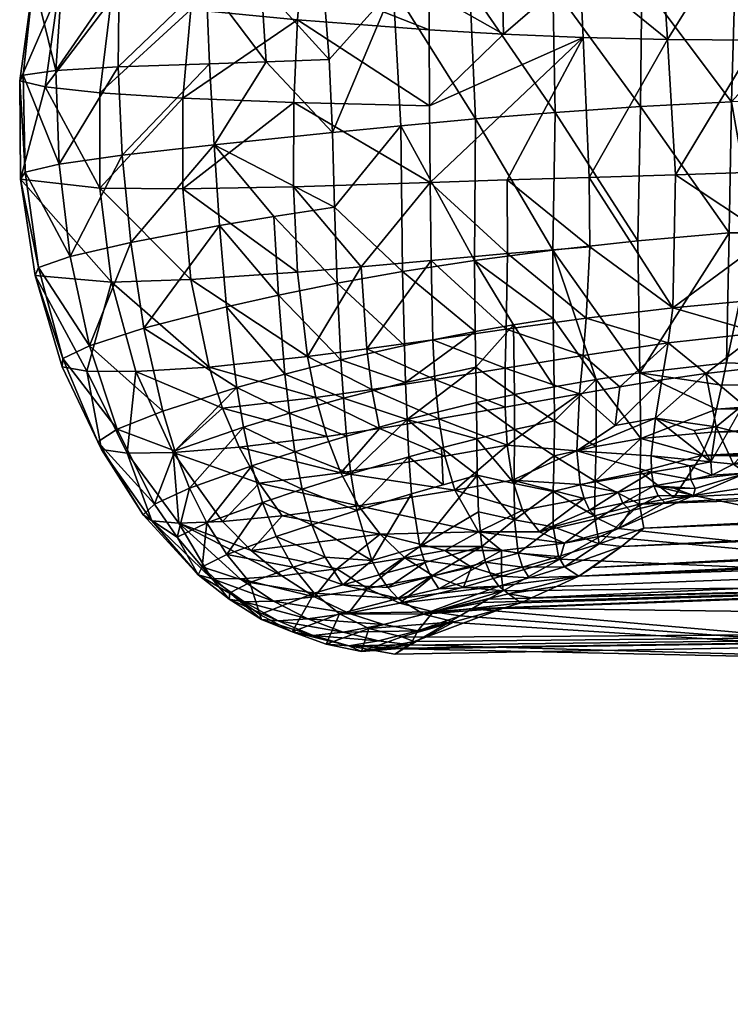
# Model space of a CAD drawing. Extents: x -0.193 to 0.201, y -0.206 to 0.062.
# Tile 220 of 256: x -0.13475 to -0.13118, y -0.03679 to -0.03185. Entities that reach past the tile are written whole.
import ezdxf

# ---------------------------------------------------------------- set-up
doc = ezdxf.new("R2010")
doc.units = 0
doc.layers.add('mesh', color=7, linetype='CONTINUOUS')

msp = doc.modelspace()

# ---------------------------------------------------------------- meshes
at = {"layer": 'mesh'}
mesh = msp.add_polyface(dxfattribs=at)
corners = [(-0.1240577, -0.0305454, 0.1850311), (-0.1281164, -0.0307327, 0.185671), (-0.1240558, -0.0306631, 0.1849132), (-0.1281208, -0.0306119, 0.1857801), (-0.1281219, -0.0305089, 0.1858972), (-0.1240565, -0.0304429, 0.1851557), (-0.1281198, -0.030426, 0.1860193), (-0.124052, -0.0303578, 0.1852829), (-0.1281144, -0.0303636, 0.1861437), (-0.1281061, -0.03032, 0.1862684), (-0.1240336, -0.0302406, 0.1855328), (-0.1249225, -0.03019, 0.1859268), (-0.1240443, -0.0302908, 0.1854094), (-0.1232903, -0.0283912, 0.1983359), (-0.1232358, -0.0284328, 0.1985462), (-0.127479, -0.0293711, 0.1986079), (-0.1269693, -0.0292309, 0.1983969), (-0.1284965, -0.0295833, 0.1983471), (-0.1231763, -0.0285175, 0.1987575), (-0.1274269, -0.0296632, 0.1992033), (-0.1274676, -0.0295316, 0.1990132), (-0.1231153, -0.0286413, 0.1989605), (-0.1314469, -0.0304252, 0.1987458), (-0.1273873, -0.0298245, 0.1993696), (-0.1230569, -0.0287962, 0.1991425), (-0.1290513, -0.0296055, 0.1925388), (-0.1239472, -0.0289634, 0.1920616), (-0.128787, -0.0295246, 0.1954844), (-0.1233715, -0.0283748, 0.1979087), (-0.1229348, -0.029336, 0.1992233), (-0.1221385, -0.0291485, 0.1992), (-0.1304085, -0.0319443, 0.199582), (-0.1280836, -0.0302648, 0.1865071), (-0.1306362, -0.0311402, 0.199447), (-0.1229529, -0.0292187, 0.1993291), (-0.1315607, -0.0303823, 0.1986192), (-0.1307068, -0.0309723, 0.1994005), (-0.1273334, -0.0301035, 0.1995426), (-0.1229814, -0.029066, 0.1993487), (-0.1305902, -0.0313006, 0.1994745)]
mesh.append_faces([[corners[k] for k in face] for face in [(0, 1, 2, 2), (0, 3, 1, 1), (4, 3, 0, 0), (5, 4, 0, 0), (6, 4, 5, 5), (7, 6, 5, 5), (8, 6, 7, 7), (9, 10, 11, 11), (12, 10, 9, 9), (12, 8, 7, 7), (9, 8, 12, 12), (13, 14, 15, 15), (15, 16, 13, 13), (15, 17, 16, 16), (18, 19, 20, 20), (18, 21, 19, 19), (14, 20, 22, 22), (14, 18, 20, 20), (21, 23, 19, 19), (21, 24, 23, 23), (25, 11, 26, 26), (16, 27, 28, 28), (16, 17, 27, 27), (28, 25, 26, 26), (27, 25, 28, 28), (29, 30, 31, 31), (9, 11, 32, 32), (33, 34, 29, 29), (22, 35, 14, 14), (15, 14, 35, 35), (34, 36, 37, 37), (33, 36, 34, 34), (24, 37, 23, 23), (24, 38, 37, 37), (25, 32, 11, 11), (29, 39, 33, 33)]])
mesh = msp.add_polyface(dxfattribs=at)
corners = [(-0.1333111, -0.031449, 0.1973642), (-0.1326867, -0.031527, 0.1982886), (-0.1326904, -0.0317144, 0.198338), (-0.1323304, -0.0312063, 0.1985536), (-0.1323261, -0.0315628, 0.1986721), (-0.1326803, -0.0313416, 0.1982238), (-0.1319524, -0.0312487, 0.198906), (-0.1326905, -0.0322851, 0.1984208), (-0.1326921, -0.0319035, 0.1983751), (-0.1323186, -0.0319248, 0.1987426), (-0.1333527, -0.031853, 0.1974725), (-0.1319188, -0.0319416, 0.1990482), (-0.1326859, -0.0326701, 0.1984331), (-0.1322995, -0.032657, 0.1988041), (-0.1318879, -0.0326437, 0.1991133), (-0.1322976, -0.0330265, 0.1987927), (-0.1318849, -0.0329933, 0.1991184), (-0.132681, -0.0330605, 0.1984047), (-0.1330329, -0.0330922, 0.1979597), (-0.1324578, -0.0310161, 0.1859237), (-0.1323482, -0.0313754, 0.1858417), (-0.1321379, -0.0313804, 0.1857252), (-0.1329267, -0.0313403, 0.1863093), (-0.1328717, -0.0316931, 0.1862428), (-0.1327431, -0.0313543, 0.1861347), (-0.1324643, -0.0330611, 0.1860113), (-0.132833, -0.0323843, 0.1862172), (-0.1328255, -0.0331169, 0.186277), (-0.1324597, -0.0323501, 0.1859489), (-0.1324873, -0.0316933, 0.1859416), (-0.1320704, -0.0330095, 0.1858223), (-0.1320585, -0.0323175, 0.1857495), (-0.1320705, -0.0316841, 0.1857107), (-0.1325501, -0.0313663, 0.1859785), (-0.1319351, -0.0315932, 0.1989926)]
mesh.append_faces([[corners[k] for k in face] for face in [(0, 1, 2, 2), (3, 4, 5, 5), (3, 6, 4, 4), (7, 8, 9, 9), (7, 10, 8, 8), (11, 7, 9, 9), (12, 7, 11, 11), (11, 13, 12, 12), (11, 14, 13, 13), (13, 15, 12, 12), (13, 16, 15, 15), (14, 16, 13, 13), (12, 17, 18, 18), (15, 17, 12, 12), (19, 20, 21, 21), (22, 23, 24, 24), (25, 26, 27, 27), (28, 26, 25, 25), (28, 23, 26, 26), (29, 23, 28, 28), (29, 24, 23, 23), (30, 28, 25, 25), (31, 28, 30, 30), (31, 29, 28, 28), (32, 29, 31, 31), (4, 1, 5, 5), (4, 2, 1, 1), (29, 33, 24, 24), (29, 20, 33, 33), (32, 20, 29, 29), (32, 21, 20, 20), (2, 9, 8, 8), (4, 9, 2, 2), (4, 34, 9, 9), (6, 34, 4, 4)]])
mesh = msp.add_polyface(dxfattribs=at)
corners = [(-0.1311857, -0.0329227, 0.1856897), (-0.1310584, -0.0329222, 0.1856848), (-0.1311738, -0.0322653, 0.1855697), (-0.1308389, -0.0318961, 0.1854958), (-0.1311547, -0.0316303, 0.1854704), (-0.1309168, -0.0322602, 0.1855629), (-0.1319351, -0.0315932, 0.1989926), (-0.1314942, -0.0319523, 0.1992883), (-0.1319188, -0.0319416, 0.1990482), (-0.1315382, -0.0312814, 0.1991842), (-0.1310908, -0.0313001, 0.1993751), (-0.1310463, -0.0319555, 0.1994602), (-0.1323186, -0.0319248, 0.1987426), (-0.1318879, -0.0326437, 0.1991133), (-0.1314541, -0.0326303, 0.1993582), (-0.131001, -0.0326162, 0.1995373), (-0.1314678, -0.033298, 0.199364), (-0.1318849, -0.0329933, 0.1991184), (-0.1309853, -0.0329416, 0.1995696), (-0.1312301, -0.0313316, 0.1854802), (-0.1316246, -0.0316637, 0.1855531), (-0.1311829, -0.0314852, 0.1854682), (-0.1314652, -0.0313575, 0.1855065), (-0.1312922, -0.0311693, 0.1855082), (-0.1316955, -0.0313731, 0.1855567), (-0.1320705, -0.0316841, 0.1857107), (-0.13163, -0.0322889, 0.1856223), (-0.1320585, -0.0323175, 0.1857495), (-0.131644, -0.0329631, 0.1857143), (-0.1320704, -0.0330095, 0.1858223), (-0.1309916, -0.031294, 0.1854776), (-0.1321379, -0.0313804, 0.1857252), (-0.1320439, -0.0310363, 0.1856905), (-0.1319524, -0.0312487, 0.198906), (-0.1308221, -0.0314342, 0.1854614)]
mesh.append_faces([[corners[k] for k in face] for face in [(0, 1, 2, 2), (2, 3, 4, 4), (1, 5, 2, 2), (6, 7, 8, 8), (6, 9, 7, 7), (10, 7, 9, 9), (11, 7, 10, 10), (8, 12, 6, 6), (7, 13, 8, 8), (7, 14, 13, 13), (11, 14, 7, 7), (11, 15, 14, 14), (13, 16, 17, 17), (14, 16, 13, 13), (15, 18, 14, 14), (19, 20, 21, 21), (19, 22, 20, 20), (23, 22, 19, 19), (24, 20, 22, 22), (25, 20, 24, 24), (25, 26, 20, 20), (27, 26, 25, 25), (27, 28, 26, 26), (29, 28, 27, 27), (0, 26, 28, 28), (2, 26, 0, 0), (2, 20, 26, 26), (4, 20, 2, 2), (4, 21, 20, 20), (30, 23, 19, 19), (24, 31, 25, 25), (24, 32, 31, 31), (33, 9, 6, 6), (34, 21, 4, 4), (34, 19, 21, 21), (30, 19, 34, 34)]])
mesh = msp.add_polyface(dxfattribs=at)
corners = [(-0.1343451, -0.0322192, 0.1951805), (-0.1342874, -0.0317523, 0.1951638), (-0.1338871, -0.0318005, 0.1963849), (-0.1339283, -0.0327021, 0.1964119), (-0.1343448, -0.0326975, 0.1951566), (-0.1339273, -0.0322463, 0.1964258), (-0.1338872, -0.0331571, 0.1963454), (-0.1347422, -0.0326522, 0.1924073), (-0.1342855, -0.0331702, 0.1950984), (-0.1342524, -0.0320896, 0.1885054), (-0.1342319, -0.0325325, 0.1884567), (-0.1337934, -0.0320738, 0.1874324), (-0.1345495, -0.0325779, 0.1896794), (-0.134493, -0.0330416, 0.1896903), (-0.13472, -0.0326177, 0.1910145), (-0.134653, -0.0330969, 0.1910149), (-0.13467, -0.0331371, 0.1923901), (-0.1346189, -0.0321892, 0.1938384), (-0.1345519, -0.0317106, 0.1938589), (-0.134747, -0.0321587, 0.1924508), (-0.1346817, -0.0316767, 0.1925133), (-0.1347293, -0.0321306, 0.1910664), (-0.1346769, -0.0316524, 0.1911654), (-0.1345648, -0.0321074, 0.1897342), (-0.134534, -0.0316411, 0.1898534), (-0.1342472, -0.0316455, 0.188621), (-0.1341685, -0.0313132, 0.1951028), (-0.1341891, -0.0329708, 0.1884713), (-0.1338102, -0.031664, 0.1875207)]
mesh.append_faces([[corners[k] for k in face] for face in [(0, 1, 2, 2), (3, 4, 5, 5), (3, 6, 4, 4), (7, 4, 8, 8), (9, 10, 11, 11), (12, 10, 9, 9), (12, 13, 10, 10), (14, 13, 12, 12), (14, 15, 13, 13), (7, 15, 14, 14), (7, 16, 15, 15), (8, 16, 7, 7), (17, 1, 0, 0), (17, 18, 1, 1), (19, 18, 17, 17), (19, 20, 18, 18), (21, 20, 19, 19), (21, 22, 20, 20), (23, 22, 21, 21), (23, 24, 22, 22), (25, 24, 23, 23), (18, 26, 1, 1), (13, 27, 10, 10), (25, 9, 28, 28), (23, 9, 25, 25), (23, 12, 9, 9), (21, 12, 23, 23), (21, 14, 12, 12), (19, 14, 21, 21), (19, 7, 14, 14), (17, 7, 19, 19), (17, 4, 7, 7), (0, 4, 17, 17), (0, 5, 4, 4), (2, 5, 0, 0)]])
mesh = msp.add_polyface(dxfattribs=at)
corners = [(-0.1337716, -0.0324798, 0.1873988), (-0.1337445, -0.032886, 0.1874135), (-0.1334716, -0.0328402, 0.1869611), (-0.1333715, -0.0322687, 0.1975217), (-0.1333527, -0.031853, 0.1974725), (-0.1326905, -0.0322851, 0.1984208), (-0.1326859, -0.0326701, 0.1984331), (-0.1333718, -0.0326919, 0.19752), (-0.1333517, -0.0331197, 0.1974638), (-0.1338872, -0.0331571, 0.1963454), (-0.1339283, -0.0327021, 0.1964119), (-0.1330329, -0.0330922, 0.1979597), (-0.1339273, -0.0322463, 0.1964258), (-0.1341891, -0.0329708, 0.1884713), (-0.1334483, -0.0332351, 0.1870176), (-0.132833, -0.0323843, 0.1862172), (-0.1331664, -0.0327935, 0.1865674), (-0.1328255, -0.0331169, 0.186277), (-0.1331771, -0.0324181, 0.1865509), (-0.1328717, -0.0316931, 0.1862428), (-0.133193, -0.0320514, 0.1865631), (-0.1332214, -0.0316863, 0.1866101), (-0.1342524, -0.0320896, 0.1885054), (-0.1337934, -0.0320738, 0.1874324), (-0.1338102, -0.031664, 0.1875207), (-0.1342874, -0.0317523, 0.1951638), (-0.1338035, -0.0313752, 0.1962837), (-0.1338871, -0.0318005, 0.1963849), (-0.1335103, -0.0320641, 0.1869696), (-0.1335346, -0.0316757, 0.1870382), (-0.1342319, -0.0325325, 0.1884567), (-0.1331537, -0.0331755, 0.1866144), (-0.1333352, -0.0316492, 0.1974266), (-0.1326921, -0.0319035, 0.1983751), (-0.1326904, -0.0317144, 0.198338)]
mesh.append_faces([[corners[k] for k in face] for face in [(0, 1, 2, 2), (3, 4, 5, 5), (6, 3, 5, 5), (7, 3, 6, 6), (8, 9, 10, 10), (6, 11, 7, 7), (3, 12, 4, 4), (3, 10, 12, 12), (7, 10, 3, 3), (7, 8, 10, 10), (11, 8, 7, 7), (13, 1, 0, 0), (1, 14, 2, 2), (15, 16, 17, 17), (15, 18, 16, 16), (19, 18, 15, 15), (19, 20, 18, 18), (21, 20, 19, 19), (22, 23, 24, 24), (25, 26, 27, 27), (24, 28, 29, 29), (23, 28, 24, 24), (23, 0, 28, 28), (30, 0, 23, 23), (30, 13, 0, 0), (16, 2, 31, 31), (16, 0, 2, 2), (18, 0, 16, 16), (18, 28, 0, 0), (20, 28, 18, 18), (20, 29, 28, 28), (21, 29, 20, 20), (27, 4, 12, 12), (32, 4, 27, 27), (32, 33, 4, 4), (34, 33, 32, 32)]])
mesh = msp.add_polyface(dxfattribs=at)
corners = [(-0.1309853, -0.0329416, 0.1995696), (-0.1305056, -0.0330781, 0.1997053), (-0.1305216, -0.0332331, 0.1996979), (-0.1302752, -0.0332347, 0.199729), (-0.1305533, -0.0333994, 0.1996629), (-0.1302598, -0.0330749, 0.1997422), (-0.1307654, -0.0332406, 0.1996455), (-0.1312485, -0.0338069, 0.1858529), (-0.1280332, -0.0337521, 0.186), (-0.1291591, -0.0336498, 0.1859012), (-0.1237231, -0.0343769, 0.1867313), (-0.1320527, -0.034698, 0.1869115), (-0.1321781, -0.0347549, 0.1871566), (-0.1311982, -0.0335752, 0.1858052), (-0.1312221, -0.0336869, 0.1858258), (-0.1310584, -0.0329222, 0.1856848), (-0.1280517, -0.0336299, 0.1859417), (-0.1294542, -0.0319041, 0.1853947), (-0.1301382, -0.0329139, 0.1997419), (-0.130112, -0.0330749, 0.1997555), (-0.1301421, -0.0332377, 0.1997365), (-0.1303068, -0.0334014, 0.1996854), (-0.1305944, -0.0335723, 0.1995953), (-0.1305301, -0.0337356, 0.1994898), (-0.1306367, -0.0337432, 0.1994926), (-0.1303013, -0.033507, 0.1996426), (-0.1307964, -0.0334072, 0.199616), (-0.1308368, -0.0335825, 0.1995562), (-0.1312742, -0.0339236, 0.1858792), (-0.1280167, -0.0338656, 0.1860444), (-0.1313248, -0.0340395, 0.1859261), (-0.1279974, -0.0340781, 0.1861595), (-0.1314631, -0.0342516, 0.1860539), (-0.1316357, -0.0342848, 0.1860688), (-0.1238637, -0.0340159, 0.186022), (-0.1316135, -0.0344039, 0.1862231), (-0.1280044, -0.0339742, 0.1861002), (-0.1313644, -0.0342414, 0.1986764), (-0.1311022, -0.0341284, 0.1989883), (-0.1291341, -0.0339055, 0.1987302), (-0.1269354, -0.0328983, 0.1998713), (-0.1292104, -0.0346841, 0.1960739), (-0.1323199, -0.0347194, 0.1962639), (-0.1320347, -0.0345597, 0.1971933)]
mesh.append_faces([[corners[k] for k in face] for face in [(0, 1, 2, 2), (2, 3, 4, 4), (2, 5, 3, 3), (1, 5, 2, 2), (6, 0, 2, 2), (7, 8, 9, 9), (10, 11, 12, 12), (13, 14, 9, 9), (9, 15, 13, 13), (16, 17, 9, 9), (18, 19, 5, 5), (5, 20, 3, 3), (5, 19, 20, 20), (3, 20, 21, 21), (22, 23, 24, 24), (22, 25, 23, 23), (4, 21, 25, 25), (4, 3, 21, 21), (1, 18, 5, 5), (22, 4, 25, 25), (26, 4, 22, 22), (26, 2, 4, 4), (27, 22, 24, 24), (28, 8, 7, 7), (28, 29, 8, 8), (28, 30, 29, 29), (31, 32, 33, 33), (34, 33, 35, 35), (30, 32, 31, 31), (30, 36, 29, 29), (30, 31, 36, 36), (37, 38, 39, 39), (40, 21, 20, 20), (40, 25, 21, 21), (37, 39, 41, 41), (42, 43, 41, 41)]])
mesh = msp.add_polyface(dxfattribs=at)
corners = [(-0.1238393, -0.0341029, 0.1861352), (-0.1317263, -0.0344963, 0.1863741), (-0.1238167, -0.0341743, 0.1862459), (-0.1280332, -0.0337521, 0.186), (-0.1280517, -0.0336299, 0.1859417), (-0.1291591, -0.0336498, 0.1859012), (-0.1276659, -0.033623, 0.1859557), (-0.1280167, -0.0338656, 0.1860444), (-0.1271052, -0.0335884, 0.1858847), (-0.1239472, -0.0336414, 0.1857219), (-0.1250638, -0.0334626, 0.185626), (-0.1318727, -0.0346024, 0.1865855), (-0.1237937, -0.0342373, 0.1863628), (-0.1292104, -0.0346841, 0.1960739), (-0.1245457, -0.0342366, 0.1961186), (-0.1248695, -0.0348091, 0.1931564), (-0.1291341, -0.0339055, 0.1987302), (-0.1273799, -0.0319161, 0.1852432), (-0.1319394, -0.0346464, 0.1866898), (-0.1237231, -0.0343769, 0.1867313), (-0.1237704, -0.034292, 0.1864839), (-0.1321781, -0.0347549, 0.1871566), (-0.1280217, -0.0346476, 0.187397), (-0.1320527, -0.034698, 0.1869115), (-0.1316135, -0.0344039, 0.1862231), (-0.1238637, -0.0340159, 0.186022), (-0.1279974, -0.0340781, 0.1861595), (-0.1316357, -0.0342848, 0.1860688), (-0.1280044, -0.0339742, 0.1861002), (-0.123905, -0.0338435, 0.1858569), (-0.1256281, -0.0345796, 0.1874231), (-0.123675, -0.034434, 0.1869752), (-0.1223922, -0.0325502, 0.1995468), (-0.1306367, -0.0337432, 0.1994926), (-0.1305301, -0.0337356, 0.1994898), (-0.1311022, -0.0341284, 0.1989883), (-0.1223796, -0.0328956, 0.1991483), (-0.1309737, -0.0340731, 0.1991321), (-0.1223749, -0.0327692, 0.1993367), (-0.1307359, -0.0339038, 0.1993308), (-0.130854, -0.0339885, 0.1992327), (-0.1224266, -0.0323321, 0.199663), (-0.1303013, -0.033507, 0.1996426), (-0.1224062, -0.0324472, 0.1996171), (-0.1243133, -0.0331981, 0.1987343), (-0.1269567, -0.0327881, 0.1999075), (-0.1269354, -0.0328983, 0.1998713), (-0.1301421, -0.0332377, 0.1997365), (-0.1323192, -0.0348065, 0.1875112), (-0.1252082, -0.0349004, 0.1903158), (-0.1280033, -0.0319125, 0.1852887)]
mesh.append_faces([[corners[k] for k in face] for face in [(0, 1, 2, 2), (3, 4, 5, 5), (3, 6, 4, 4), (7, 6, 3, 3), (7, 8, 6, 6), (9, 8, 7, 7), (9, 10, 8, 8), (2, 11, 12, 12), (1, 11, 2, 2), (13, 14, 15, 15), (16, 14, 13, 13), (17, 8, 10, 10), (11, 18, 12, 12), (18, 19, 20, 20), (19, 21, 22, 22), (18, 23, 19, 19), (24, 1, 0, 0), (25, 24, 0, 0), (25, 26, 27, 27), (7, 28, 29, 29), (28, 26, 29, 29), (30, 31, 22, 22), (20, 12, 18, 18), (32, 33, 34, 34), (16, 35, 36, 36), (35, 37, 36, 36), (38, 39, 33, 33), (38, 40, 39, 39), (41, 34, 42, 42), (41, 43, 34, 34), (36, 44, 16, 16), (37, 40, 38, 38), (45, 46, 47, 47), (48, 49, 22, 22), (49, 30, 22, 22), (6, 50, 4, 4)]])
mesh = msp.add_polyface(dxfattribs=at)
corners = [(-0.1311857, -0.0329227, 0.1856897), (-0.1311982, -0.0335752, 0.1858052), (-0.1310584, -0.0329222, 0.1856848), (-0.1316332, -0.0336252, 0.1858117), (-0.1312221, -0.0336869, 0.1858258), (-0.1314541, -0.0326303, 0.1993582), (-0.1309853, -0.0329416, 0.1995696), (-0.1314678, -0.033298, 0.199364), (-0.1307654, -0.0332406, 0.1996455), (-0.1310346, -0.0334236, 0.199544), (-0.1310051, -0.0332551, 0.1995719), (-0.131073, -0.0336018, 0.1994876), (-0.1313023, -0.0336287, 0.1993903), (-0.1314922, -0.0334746, 0.1993297), (-0.1312485, -0.0338069, 0.1858529), (-0.1291591, -0.0336498, 0.1859012), (-0.1312775, -0.0340722, 0.1991268), (-0.1313608, -0.0339139, 0.1992327), (-0.131251, -0.0338963, 0.199289), (-0.1312742, -0.0339236, 0.1858792), (-0.1316285, -0.0339542, 0.185882), (-0.1313248, -0.0340395, 0.1859261), (-0.1315557, -0.0338531, 0.1991645), (-0.1307964, -0.0334072, 0.199616), (-0.1311159, -0.0337858, 0.1993968), (-0.1305216, -0.0332331, 0.1996979), (-0.1311634, -0.0340839, 0.1991265), (-0.130854, -0.0339885, 0.1992327), (-0.1309737, -0.0340731, 0.1991321), (-0.1310369, -0.0339493, 0.1992979), (-0.1308801, -0.0337602, 0.1994619), (-0.1307359, -0.0339038, 0.1993308), (-0.1306367, -0.0337432, 0.1994926), (-0.1308368, -0.0335825, 0.1995562), (-0.1305944, -0.0335723, 0.1995953)]
mesh.append_faces([[corners[k] for k in face] for face in [(0, 1, 2, 2), (3, 1, 0, 0), (3, 4, 1, 1), (5, 6, 7, 7), (8, 9, 10, 10), (9, 11, 12, 12), (10, 6, 8, 8), (10, 7, 6, 6), (9, 7, 10, 10), (9, 13, 7, 7), (12, 13, 9, 9), (14, 15, 4, 4), (16, 17, 18, 18), (19, 20, 21, 21), (20, 19, 14, 14), (17, 22, 18, 18), (8, 23, 9, 9), (12, 24, 18, 18), (12, 11, 24, 24), (9, 23, 11, 11), (8, 25, 23, 23), (26, 27, 28, 28), (26, 29, 27, 27), (18, 29, 26, 26), (18, 24, 29, 29), (30, 29, 24, 24), (27, 29, 30, 30), (30, 31, 27, 27), (30, 32, 31, 31), (33, 32, 30, 30), (18, 24, 16, 16), (16, 18, 26, 26), (11, 30, 24, 24), (11, 33, 30, 30), (23, 33, 11, 11), (23, 34, 33, 33)]])
mesh = msp.add_polyface(dxfattribs=at)
corners = [(-0.1339772, -0.0340245, 0.1949114), (-0.1341636, -0.0336187, 0.1950137), (-0.1337285, -0.033803, 0.1961503), (-0.1336451, -0.0339983, 0.1960641), (-0.1335454, -0.034179, 0.1959706), (-0.1342855, -0.0331702, 0.1950984), (-0.1338872, -0.0331571, 0.1963454), (-0.133796, -0.0335959, 0.1962271), (-0.1343448, -0.0326975, 0.1951566), (-0.1341891, -0.0329708, 0.1884713), (-0.1341233, -0.0334016, 0.1885528), (-0.1337445, -0.032886, 0.1874135), (-0.1343964, -0.0334889, 0.1897693), (-0.1340286, -0.0338176, 0.1887092), (-0.134257, -0.0339081, 0.189917), (-0.1345312, -0.0335529, 0.1910701), (-0.1343555, -0.0339711, 0.1911771), (-0.1337084, -0.0332938, 0.1874802), (-0.1336576, -0.033699, 0.1876123), (-0.1339674, -0.0340157, 0.1888171), (-0.1340695, -0.0342839, 0.1901239), (-0.1338945, -0.0342037, 0.1889438), (-0.1336237, -0.0338977, 0.1877089), (-0.1345335, -0.0335952, 0.192404), (-0.1343361, -0.0340101, 0.192448), (-0.1344096, -0.0336173, 0.1937298), (-0.13467, -0.0331371, 0.1923901), (-0.134208, -0.0340278, 0.1937003), (-0.134493, -0.0330416, 0.1896903), (-0.134653, -0.0330969, 0.1910149), (-0.1340833, -0.0343682, 0.1925137)]
mesh.append_faces([[corners[k] for k in face] for face in [(0, 1, 2, 2), (3, 0, 2, 2), (3, 4, 0, 0), (5, 6, 7, 7), (5, 8, 6, 6), (7, 1, 5, 5), (7, 2, 1, 1), (9, 10, 11, 11), (12, 10, 9, 9), (12, 13, 10, 10), (12, 14, 13, 13), (15, 14, 12, 12), (15, 16, 14, 14), (10, 17, 11, 11), (10, 18, 17, 17), (13, 18, 10, 10), (13, 19, 18, 18), (14, 19, 13, 13), (14, 20, 19, 19), (16, 20, 14, 14), (19, 21, 22, 22), (16, 23, 24, 24), (15, 23, 16, 16), (5, 25, 26, 26), (1, 25, 5, 5), (1, 27, 25, 25), (0, 27, 1, 1), (28, 12, 9, 9), (29, 12, 28, 28), (29, 15, 12, 12), (26, 15, 29, 29), (26, 23, 15, 15), (25, 23, 26, 26), (25, 24, 23, 23), (27, 24, 25, 25), (27, 30, 24, 24)]])
mesh = msp.add_polyface(dxfattribs=at)
corners = [(-0.1332059, -0.0339442, 0.1971421), (-0.1336451, -0.0339983, 0.1960641), (-0.1337285, -0.033803, 0.1961503), (-0.1331348, -0.0341267, 0.1970186), (-0.1333517, -0.0331197, 0.1974638), (-0.1333019, -0.0335437, 0.1973404), (-0.1338872, -0.0331571, 0.1963454), (-0.1335454, -0.034179, 0.1959706), (-0.1332608, -0.0337486, 0.1972504), (-0.1329789, -0.0337083, 0.1977589), (-0.133796, -0.0335959, 0.1962271), (-0.1329415, -0.0339046, 0.1976467), (-0.1330329, -0.0330922, 0.1979597), (-0.1330046, -0.0335052, 0.1978476), (-0.1334154, -0.033631, 0.1871287), (-0.1337084, -0.0332938, 0.1874802), (-0.1336576, -0.033699, 0.1876123), (-0.1334483, -0.0332351, 0.1870176), (-0.1337445, -0.032886, 0.1874135), (-0.1333934, -0.0338276, 0.187212), (-0.1336237, -0.0338977, 0.1877089), (-0.1339674, -0.0340157, 0.1888171), (-0.1335815, -0.034091, 0.1878288), (-0.1333291, -0.0342094, 0.1874513), (-0.1333656, -0.0340213, 0.1873186), (-0.1338945, -0.0342037, 0.1889438), (-0.1328025, -0.0338597, 0.1864598), (-0.1331222, -0.0337518, 0.1867693), (-0.1331064, -0.0339434, 0.186857), (-0.1328098, -0.0336733, 0.1863938), (-0.1331348, -0.0335596, 0.1867026), (-0.1328161, -0.0334875, 0.1863443), (-0.1331537, -0.0331755, 0.1866144), (-0.1328255, -0.0331169, 0.186277), (-0.1331664, -0.0327935, 0.1865674), (-0.1330852, -0.0341328, 0.1869708), (-0.1334716, -0.0328402, 0.1869611)]
mesh.append_faces([[corners[k] for k in face] for face in [(0, 1, 2, 2), (3, 1, 0, 0), (4, 5, 6, 6), (3, 7, 1, 1), (8, 5, 9, 9), (10, 5, 8, 8), (10, 6, 5, 5), (8, 2, 10, 10), (8, 0, 2, 2), (11, 0, 8, 8), (11, 3, 0, 0), (12, 5, 4, 4), (13, 5, 12, 12), (13, 9, 5, 5), (14, 15, 16, 16), (14, 17, 15, 15), (18, 15, 17, 17), (16, 19, 14, 14), (16, 20, 19, 19), (21, 20, 16, 16), (22, 23, 24, 24), (20, 24, 19, 19), (20, 22, 24, 24), (25, 22, 20, 20), (26, 27, 28, 28), (29, 30, 27, 27), (31, 32, 30, 30), (33, 34, 32, 32), (28, 24, 35, 35), (28, 19, 24, 24), (27, 19, 28, 28), (27, 14, 19, 19), (30, 14, 27, 27), (30, 17, 14, 14), (32, 17, 30, 30), (32, 36, 17, 17)]])
mesh = msp.add_polyface(dxfattribs=at)
corners = [(-0.1312485, -0.0338069, 0.1858529), (-0.1312221, -0.0336869, 0.1858258), (-0.1316332, -0.0336252, 0.1858117), (-0.1319025, -0.0333508, 0.1990801), (-0.1314678, -0.033298, 0.199364), (-0.1314922, -0.0334746, 0.1993297), (-0.1318849, -0.0329933, 0.1991184), (-0.1322976, -0.0330265, 0.1987927), (-0.1319188, -0.0335375, 0.1990309), (-0.1323049, -0.0334062, 0.1987268), (-0.1317349, -0.033695, 0.1991189), (-0.1315233, -0.0336606, 0.1992666), (-0.131758, -0.0338886, 0.1990064), (-0.1313023, -0.0336287, 0.1993903), (-0.1320624, -0.0338662, 0.1859629), (-0.131853, -0.0336581, 0.1858533), (-0.1320634, -0.0336945, 0.1859232), (-0.1318524, -0.0339953, 0.1859331), (-0.1320683, -0.0333527, 0.1858668), (-0.1320704, -0.0330095, 0.1858223), (-0.131644, -0.0329631, 0.1857143), (-0.1311857, -0.0329227, 0.1856897), (-0.1322639, -0.0337336, 0.1860204), (-0.1316285, -0.0339542, 0.185882), (-0.1319366, -0.0337299, 0.1989503), (-0.131251, -0.0338963, 0.199289), (-0.1315557, -0.0338531, 0.1991645), (-0.1312775, -0.0340722, 0.1991268), (-0.1313608, -0.0339139, 0.1992327), (-0.1315772, -0.0340409, 0.1990093), (-0.1315759, -0.034124, 0.1989064), (-0.1319498, -0.0340164, 0.1987474), (-0.1320647, -0.0340413, 0.1860209), (-0.1318584, -0.0341696, 0.1860096), (-0.132263, -0.03391, 0.1860703)]
mesh.append_faces([[corners[k] for k in face] for face in [(0, 1, 2, 2), (3, 4, 5, 5), (3, 6, 4, 4), (7, 6, 3, 3), (3, 8, 9, 9), (5, 8, 3, 3), (5, 10, 8, 8), (11, 10, 5, 5), (11, 12, 10, 10), (13, 11, 5, 5), (14, 15, 16, 16), (14, 17, 15, 15), (15, 18, 16, 16), (15, 19, 18, 18), (2, 19, 15, 15), (2, 20, 19, 19), (21, 20, 2, 2), (16, 22, 14, 14), (23, 2, 15, 15), (23, 0, 2, 2), (10, 24, 8, 8), (10, 12, 24, 24), (13, 25, 26, 26), (27, 26, 28, 28), (26, 11, 13, 13), (26, 12, 11, 11), (29, 30, 31, 31), (12, 31, 24, 24), (26, 31, 12, 12), (26, 29, 31, 31), (27, 29, 26, 26), (32, 17, 14, 14), (17, 23, 15, 15), (33, 23, 17, 17), (32, 33, 17, 17), (14, 34, 32, 32)]])
mesh = msp.add_polyface(dxfattribs=at)
corners = [(-0.1326437, -0.0338554, 0.1981226), (-0.1329415, -0.0339046, 0.1976467), (-0.1329789, -0.0337083, 0.1977589), (-0.1330046, -0.0335052, 0.1978476), (-0.1330329, -0.0330922, 0.1979597), (-0.132681, -0.0330605, 0.1984047), (-0.1332608, -0.0337486, 0.1972504), (-0.1323049, -0.0334062, 0.1987268), (-0.1326725, -0.0334588, 0.1983128), (-0.1323093, -0.033601, 0.1986603), (-0.1319188, -0.0335375, 0.1990309), (-0.1326623, -0.0336589, 0.1982321), (-0.1323096, -0.0337967, 0.1985619), (-0.1322976, -0.0330265, 0.1987927), (-0.1319025, -0.0333508, 0.1990801), (-0.1328098, -0.0336733, 0.1863938), (-0.1324571, -0.0335958, 0.186098), (-0.1324602, -0.0334176, 0.186063), (-0.1328025, -0.0338597, 0.1864598), (-0.1324541, -0.0337747, 0.1861434), (-0.1322639, -0.0337336, 0.1860204), (-0.132263, -0.03391, 0.1860703), (-0.1322687, -0.0333844, 0.1859539), (-0.1324643, -0.0330611, 0.1860113), (-0.1328161, -0.0334875, 0.1863443), (-0.1328255, -0.0331169, 0.186277), (-0.1331222, -0.0337518, 0.1867693), (-0.1331348, -0.0335596, 0.1867026), (-0.1331537, -0.0331755, 0.1866144), (-0.1320634, -0.0336945, 0.1859232), (-0.1320683, -0.0333527, 0.1858668), (-0.1320704, -0.0330095, 0.1858223), (-0.1319366, -0.0337299, 0.1989503), (-0.1322999, -0.0339873, 0.1984259)]
mesh.append_faces([[corners[k] for k in face] for face in [(0, 1, 2, 2), (3, 4, 5, 5), (6, 2, 1, 1), (7, 8, 5, 5), (7, 9, 8, 8), (10, 9, 7, 7), (8, 3, 5, 5), (8, 11, 3, 3), (9, 11, 8, 8), (9, 12, 11, 11), (13, 7, 5, 5), (14, 7, 13, 13), (11, 2, 3, 3), (11, 0, 2, 2), (12, 0, 11, 11), (15, 16, 17, 17), (18, 16, 15, 15), (18, 19, 16, 16), (20, 19, 21, 21), (20, 16, 19, 19), (22, 16, 20, 20), (22, 17, 16, 16), (23, 17, 22, 22), (17, 24, 15, 15), (17, 25, 24, 24), (23, 25, 17, 17), (15, 26, 18, 18), (24, 27, 15, 15), (25, 28, 24, 24), (29, 22, 20, 20), (30, 22, 29, 29), (30, 23, 22, 22), (31, 23, 30, 30), (10, 32, 9, 9), (32, 12, 9, 9), (32, 33, 12, 12)]])
mesh = msp.add_polyface(dxfattribs=at)
corners = [(-0.1325629, -0.0342144, 0.197822), (-0.1330459, -0.0342918, 0.1968842), (-0.1331348, -0.0341267, 0.1970186), (-0.1326121, -0.0340429, 0.1979841), (-0.1329415, -0.0339046, 0.1976467), (-0.1326437, -0.0338554, 0.1981226), (-0.1324519, -0.0339555, 0.1862054), (-0.1324541, -0.0337747, 0.1861434), (-0.1328025, -0.0338597, 0.1864598), (-0.1326288, -0.0340015, 0.1863657), (-0.1327933, -0.0340468, 0.1865485), (-0.1330852, -0.0341328, 0.1869708), (-0.133055, -0.0343165, 0.1871148), (-0.1326217, -0.0341869, 0.1864693), (-0.132263, -0.03391, 0.1860703), (-0.1331064, -0.0339434, 0.186857), (-0.1320624, -0.0338662, 0.1859629), (-0.1322639, -0.0337336, 0.1860204), (-0.1322999, -0.0339873, 0.1984259), (-0.1322734, -0.0341635, 0.1982545), (-0.1319498, -0.0340164, 0.1987474), (-0.1319141, -0.0342557, 0.1984436), (-0.1321378, -0.0344234, 0.1978699), (-0.1322235, -0.0343139, 0.1980625), (-0.1323096, -0.0337967, 0.1985619), (-0.1319366, -0.0337299, 0.1989503), (-0.1327797, -0.0342329, 0.1866674), (-0.1324499, -0.0341388, 0.1862929), (-0.1327379, -0.0344975, 0.1869143), (-0.1324444, -0.0343225, 0.1864174), (-0.1322631, -0.0343629, 0.1863198), (-0.1322649, -0.0341809, 0.1861902), (-0.1320696, -0.0342207, 0.1861107), (-0.1320647, -0.0340413, 0.1860209), (-0.1324438, -0.034423, 0.1975578)]
mesh.append_faces([[corners[k] for k in face] for face in [(0, 1, 2, 2), (3, 4, 5, 5), (3, 2, 4, 4), (3, 0, 2, 2), (6, 7, 8, 8), (8, 9, 6, 6), (8, 10, 9, 9), (11, 10, 8, 8), (11, 12, 10, 10), (13, 9, 10, 10), (14, 7, 6, 6), (8, 15, 11, 11), (16, 17, 14, 14), (3, 5, 18, 18), (18, 0, 3, 3), (19, 18, 20, 20), (19, 0, 18, 18), (21, 22, 23, 23), (24, 18, 5, 5), (25, 20, 18, 18), (26, 27, 13, 13), (27, 28, 29, 29), (26, 10, 12, 12), (13, 10, 26, 26), (27, 9, 13, 13), (27, 6, 9, 9), (30, 27, 29, 29), (31, 27, 30, 30), (31, 6, 27, 27), (14, 6, 31, 31), (32, 31, 30, 30), (33, 31, 32, 32), (33, 14, 31, 31), (0, 34, 1, 1), (19, 23, 0, 0), (19, 21, 23, 23)]])
mesh = msp.add_polyface(dxfattribs=at)
corners = [(-0.1315078, -0.0342753, 0.1985692), (-0.1316823, -0.0343175, 0.1984078), (-0.1315427, -0.0342426, 0.1986763), (-0.131719, -0.0342786, 0.1985098), (-0.1292104, -0.0346841, 0.1960739), (-0.132423, -0.0347779, 0.1957957), (-0.1323947, -0.0347613, 0.1960199), (-0.1324772, -0.0348098, 0.1953646), (-0.1311022, -0.0341284, 0.1989883), (-0.1311634, -0.0340839, 0.1991265), (-0.1309737, -0.0340731, 0.1991321), (-0.1313644, -0.0342414, 0.1986764), (-0.1317402, -0.0344057, 0.1980191), (-0.1316327, -0.0341223, 0.1859521), (-0.1314631, -0.0342516, 0.1860539), (-0.1313248, -0.0340395, 0.1859261), (-0.1316357, -0.0342848, 0.1860688), (-0.1315772, -0.0340409, 0.1990093), (-0.1313835, -0.034092, 0.1990642), (-0.1315759, -0.034124, 0.1989064), (-0.1312775, -0.0340722, 0.1991268), (-0.1312733, -0.0341392, 0.1990222), (-0.1313773, -0.0341603, 0.1989556), (-0.1315641, -0.0341927, 0.1987912), (-0.1313559, -0.0342057, 0.1988336), (-0.1314639, -0.0342038, 0.1988171), (-0.1318388, -0.034484, 0.1863158), (-0.1316135, -0.0344039, 0.1862231), (-0.1316285, -0.0339542, 0.185882), (-0.1317422, -0.0342238, 0.1986189), (-0.1280217, -0.0346476, 0.187397), (-0.1321781, -0.0347549, 0.1871566), (-0.1322321, -0.0347795, 0.1872622), (-0.1323192, -0.0348065, 0.1875112), (-0.1318292, -0.0344447, 0.1978633), (-0.1320347, -0.0345597, 0.1971933), (-0.1323199, -0.0347194, 0.1962639)]
mesh.append_faces([[corners[k] for k in face] for face in [(0, 1, 2, 2), (1, 3, 2, 2), (4, 5, 6, 6), (7, 5, 4, 4), (8, 9, 10, 10), (0, 11, 12, 12), (13, 14, 15, 15), (16, 14, 13, 13), (0, 2, 11, 11), (12, 1, 0, 0), (17, 18, 19, 19), (20, 21, 18, 18), (9, 21, 20, 20), (9, 8, 21, 21), (22, 23, 19, 19), (22, 24, 23, 23), (8, 24, 22, 22), (18, 22, 19, 19), (21, 22, 18, 18), (21, 8, 22, 22), (20, 18, 17, 17), (11, 25, 24, 24), (11, 23, 25, 25), (2, 23, 11, 11), (2, 3, 23, 23), (16, 26, 27, 27), (15, 28, 13, 13), (19, 23, 29, 29), (24, 25, 23, 23), (8, 11, 24, 24), (30, 31, 32, 32), (30, 32, 33, 33), (4, 12, 11, 11), (4, 34, 12, 12), (4, 35, 34, 34), (4, 6, 36, 36)]])
mesh = msp.add_polyface(dxfattribs=at)
corners = [(-0.1317422, -0.0342238, 0.1986189), (-0.1318864, -0.0343142, 0.1983375), (-0.1319141, -0.0342557, 0.1984436), (-0.131719, -0.0342786, 0.1985098), (-0.1319332, -0.034185, 0.1985516), (-0.1315759, -0.034124, 0.1989064), (-0.1320423, -0.0345469, 0.186442), (-0.1322225, -0.0345997, 0.1866046), (-0.1320123, -0.0345996, 0.1865442), (-0.1320119, -0.0344807, 0.1977009), (-0.1317402, -0.0344057, 0.1980191), (-0.1318292, -0.0344447, 0.1978633), (-0.1322928, -0.0347348, 0.1870115), (-0.1320527, -0.034698, 0.1869115), (-0.1319394, -0.0346464, 0.1866898), (-0.1321378, -0.0344234, 0.1978699), (-0.1318446, -0.0343566, 0.1982368), (-0.1316823, -0.0343175, 0.1984078), (-0.1315641, -0.0341927, 0.1987912), (-0.1319498, -0.0340164, 0.1987474), (-0.1322734, -0.0341635, 0.1982545), (-0.1316357, -0.0342848, 0.1860688), (-0.1318617, -0.034342, 0.1861353), (-0.1318388, -0.034484, 0.1863158), (-0.1318584, -0.0341696, 0.1860096), (-0.1316327, -0.0341223, 0.1859521), (-0.1316285, -0.0339542, 0.185882), (-0.1320696, -0.0342207, 0.1861107), (-0.1320647, -0.0340413, 0.1860209), (-0.1320692, -0.034398, 0.1862501), (-0.1321889, -0.0346539, 0.186711), (-0.1317263, -0.0344963, 0.1863741), (-0.1318727, -0.0346024, 0.1865855), (-0.1322446, -0.0345305, 0.1865003), (-0.1320347, -0.0345597, 0.1971933), (-0.1316135, -0.0344039, 0.1862231)]
mesh.append_faces([[corners[k] for k in face] for face in [(0, 1, 2, 2), (0, 3, 1, 1), (4, 0, 2, 2), (5, 0, 4, 4), (6, 7, 8, 8), (9, 10, 11, 11), (12, 13, 14, 14), (9, 15, 16, 16), (10, 16, 17, 17), (10, 9, 16, 16), (1, 16, 15, 15), (1, 3, 16, 16), (2, 1, 15, 15), (18, 3, 0, 0), (19, 4, 20, 20), (19, 5, 4, 4), (17, 16, 3, 3), (21, 22, 23, 23), (21, 24, 22, 22), (25, 24, 21, 21), (25, 26, 24, 24), (27, 24, 28, 28), (27, 22, 24, 24), (29, 22, 27, 27), (29, 23, 22, 22), (6, 23, 29, 29), (14, 8, 30, 30), (14, 31, 8, 8), (32, 31, 14, 14), (29, 33, 6, 6), (4, 2, 20, 20), (11, 34, 9, 9), (23, 31, 35, 35), (23, 8, 31, 31), (6, 8, 23, 23)]])
mesh = msp.add_polyface(dxfattribs=at)
corners = [(-0.1335454, -0.034179, 0.1959706), (-0.1337296, -0.034371, 0.1948005), (-0.1339772, -0.0340245, 0.1949114), (-0.1334305, -0.034644, 0.1946881), (-0.1339483, -0.0343792, 0.1936773), (-0.1335856, -0.0345175, 0.1947441), (-0.1336408, -0.0346598, 0.1936561), (-0.1343555, -0.0339711, 0.1911771), (-0.1341273, -0.0343373, 0.1913231), (-0.1340695, -0.0342839, 0.1901239), (-0.1338945, -0.0342037, 0.1889438), (-0.1339674, -0.0340157, 0.1888171), (-0.1339564, -0.0344502, 0.1902423), (-0.1338505, -0.0346383, 0.1914848), (-0.1336962, -0.0347607, 0.1915618), (-0.1336917, -0.0347292, 0.1904848), (-0.1338303, -0.0345993, 0.1903645), (-0.1335331, -0.0348625, 0.1916303), (-0.1338083, -0.0343787, 0.1890864), (-0.1335281, -0.0342756, 0.1879725), (-0.1335815, -0.034091, 0.1878288), (-0.1337075, -0.0345375, 0.18924), (-0.1335911, -0.0346772, 0.1893978), (-0.1336195, -0.0347741, 0.1926177), (-0.1334488, -0.0348697, 0.1926435), (-0.1337834, -0.034658, 0.1925856), (-0.1340833, -0.0343682, 0.1925137), (-0.1343361, -0.0340101, 0.192448), (-0.134208, -0.0340278, 0.1937003), (-0.1334298, -0.0343426, 0.1958726), (-0.1334735, -0.0347704, 0.1936437)]
mesh.append_faces([[corners[k] for k in face] for face in [(0, 1, 2, 2), (3, 4, 5, 5), (3, 6, 4, 4), (7, 8, 9, 9), (9, 10, 11, 11), (9, 12, 10, 10), (8, 12, 9, 9), (8, 13, 12, 12), (14, 15, 16, 16), (14, 17, 15, 15), (18, 19, 20, 20), (18, 21, 19, 19), (16, 21, 18, 18), (16, 22, 21, 21), (15, 22, 16, 16), (10, 18, 20, 20), (12, 18, 10, 10), (12, 16, 18, 18), (13, 16, 12, 12), (13, 14, 16, 16), (23, 14, 13, 13), (23, 24, 14, 14), (13, 25, 23, 23), (13, 26, 25, 25), (8, 26, 13, 13), (8, 27, 26, 26), (7, 27, 8, 8), (2, 4, 28, 28), (1, 4, 2, 2), (1, 5, 4, 4), (29, 5, 1, 1), (4, 26, 28, 28), (4, 25, 26, 26), (6, 25, 4, 4), (6, 30, 25, 25)]])
mesh = msp.add_polyface(dxfattribs=at)
corners = [(-0.1335454, -0.034179, 0.1959706), (-0.1334298, -0.0343426, 0.1958726), (-0.1337296, -0.034371, 0.1948005), (-0.1330459, -0.0342918, 0.1968842), (-0.1331556, -0.0346094, 0.1956744), (-0.1335856, -0.0345175, 0.1947441), (-0.1329382, -0.0344354, 0.1967448), (-0.1334305, -0.034644, 0.1946881), (-0.1331348, -0.0341267, 0.1970186), (-0.1332663, -0.034749, 0.1946333), (-0.1336408, -0.0346598, 0.1936561), (-0.1330009, -0.034708, 0.1955805), (-0.1331251, -0.0346888, 0.1879915), (-0.1333745, -0.0346002, 0.188319), (-0.1332685, -0.0347307, 0.1885063), (-0.1332135, -0.0345497, 0.1877939), (-0.1334602, -0.0344469, 0.1881379), (-0.13328, -0.0343876, 0.1876108), (-0.1335281, -0.0342756, 0.1879725), (-0.1333291, -0.0342094, 0.1874513), (-0.1337075, -0.0345375, 0.18924), (-0.1335911, -0.0346772, 0.1893978), (-0.1335412, -0.0348382, 0.1905967), (-0.1333799, -0.0349247, 0.1906935), (-0.1334488, -0.0348697, 0.1926435), (-0.1335331, -0.0348625, 0.1916303), (-0.1336962, -0.0347607, 0.1915618), (-0.1335815, -0.034091, 0.1878288), (-0.1336917, -0.0347292, 0.1904848), (-0.1336195, -0.0347741, 0.1926177), (-0.1337834, -0.034658, 0.1925856), (-0.1334735, -0.0347704, 0.1936437), (-0.1330956, -0.034831, 0.1945803), (-0.133055, -0.0343165, 0.1871148), (-0.1330852, -0.0341328, 0.1869708), (-0.1333656, -0.0340213, 0.1873186), (-0.1329797, -0.0345667, 0.1873876)]
mesh.append_faces([[corners[k] for k in face] for face in [(0, 1, 2, 2), (3, 1, 0, 0), (4, 5, 6, 6), (7, 5, 4, 4), (8, 3, 0, 0), (7, 9, 10, 10), (4, 9, 7, 7), (4, 11, 9, 9), (12, 13, 14, 14), (15, 13, 12, 12), (15, 16, 13, 13), (17, 16, 15, 15), (18, 17, 19, 19), (18, 16, 17, 17), (20, 16, 18, 18), (20, 13, 16, 16), (21, 13, 20, 20), (21, 14, 13, 13), (22, 14, 21, 21), (22, 23, 14, 14), (24, 25, 26, 26), (27, 18, 19, 19), (28, 22, 21, 21), (25, 22, 28, 28), (29, 30, 31, 31), (1, 6, 5, 5), (3, 6, 1, 1), (9, 31, 10, 10), (9, 32, 31, 31), (11, 32, 9, 9), (33, 19, 17, 17), (34, 19, 33, 33), (34, 35, 19, 19), (36, 15, 12, 12), (36, 17, 15, 15), (33, 17, 36, 36)]])
mesh = msp.add_polyface(dxfattribs=at)
corners = [(-0.1330956, -0.034831, 0.1945803), (-0.1328382, -0.0347804, 0.1954947), (-0.132671, -0.0348244, 0.1954209), (-0.1331556, -0.0346094, 0.1956744), (-0.1329382, -0.0344354, 0.1967448), (-0.1328128, -0.0345538, 0.1966068), (-0.1323947, -0.0347613, 0.1960199), (-0.132423, -0.0347779, 0.1957957), (-0.1330009, -0.034708, 0.1955805), (-0.1326719, -0.0346434, 0.1964779), (-0.1326126, -0.0345175, 0.1970487), (-0.1323425, -0.0346966, 0.1869064), (-0.1326437, -0.0347091, 0.1872324), (-0.1328476, -0.0347574, 0.1877006), (-0.1328994, -0.0347026, 0.1875956), (-0.1331251, -0.0346888, 0.1879915), (-0.1326831, -0.0346477, 0.1871215), (-0.1324082, -0.0345753, 0.1866885), (-0.1332685, -0.0347307, 0.1885063), (-0.1331417, -0.0348346, 0.1886863), (-0.1325186, -0.034701, 0.1963663), (-0.132714, -0.0345765, 0.1870145), (-0.1329432, -0.0346386, 0.1874902), (-0.1323199, -0.0347194, 0.1962639), (-0.1324785, -0.0346002, 0.1969042), (-0.1324438, -0.034423, 0.1975578), (-0.1324264, -0.0344972, 0.1865873), (-0.1327379, -0.0344975, 0.1869143), (-0.1324499, -0.0341388, 0.1862929), (-0.1327797, -0.0342329, 0.1866674), (-0.1329797, -0.0345667, 0.1873876), (-0.133055, -0.0343165, 0.1871148), (-0.1327193, -0.0348359, 0.1878953), (-0.1330459, -0.0342918, 0.1968842)]
mesh.append_faces([[corners[k] for k in face] for face in [(0, 1, 2, 2), (3, 4, 5, 5), (6, 7, 2, 2), (5, 8, 3, 3), (5, 9, 8, 8), (10, 5, 4, 4), (11, 12, 13, 13), (13, 14, 15, 15), (13, 16, 14, 14), (12, 16, 13, 13), (12, 17, 16, 16), (15, 18, 13, 13), (18, 19, 13, 13), (8, 1, 0, 0), (9, 1, 8, 8), (9, 20, 1, 1), (21, 14, 16, 16), (22, 14, 21, 21), (22, 15, 14, 14), (23, 1, 20, 20), (23, 2, 1, 1), (24, 9, 5, 5), (10, 4, 25, 25), (24, 5, 10, 10), (26, 27, 21, 21), (28, 29, 27, 27), (27, 22, 21, 21), (27, 30, 22, 22), (29, 30, 27, 27), (29, 31, 30, 30), (13, 32, 11, 11), (33, 25, 4, 4), (24, 20, 9, 9), (21, 16, 26, 26), (30, 15, 22, 22)]])
mesh = msp.add_polyface(dxfattribs=at)
corners = [(-0.132671, -0.0348244, 0.1954209), (-0.132423, -0.0347779, 0.1957957), (-0.1324772, -0.0348098, 0.1953646), (-0.1322928, -0.0347348, 0.1870115), (-0.1321781, -0.0347549, 0.1871566), (-0.1320527, -0.034698, 0.1869115), (-0.1323425, -0.0346966, 0.1869064), (-0.1323808, -0.0346428, 0.1867965), (-0.1326437, -0.0347091, 0.1872324), (-0.1321889, -0.0346539, 0.186711), (-0.1324082, -0.0345753, 0.1866885), (-0.1322225, -0.0345997, 0.1866046), (-0.1320123, -0.0345996, 0.1865442), (-0.1323199, -0.0347194, 0.1962639), (-0.1323286, -0.0346465, 0.196784), (-0.1320347, -0.0345597, 0.1971933), (-0.1325186, -0.034701, 0.1963663), (-0.1322321, -0.0347795, 0.1872622), (-0.1327193, -0.0348359, 0.1878953), (-0.1323192, -0.0348065, 0.1875112), (-0.1323947, -0.0347613, 0.1960199), (-0.1320119, -0.0344807, 0.1977009), (-0.1324438, -0.034423, 0.1975578), (-0.1321378, -0.0344234, 0.1978699), (-0.1323285, -0.0345167, 0.1973882), (-0.1326126, -0.0345175, 0.1970487), (-0.1324785, -0.0346002, 0.1969042), (-0.1322235, -0.0343139, 0.1980625), (-0.1324444, -0.0343225, 0.1864174), (-0.1327379, -0.0344975, 0.1869143), (-0.1324264, -0.0344972, 0.1865873), (-0.1322631, -0.0343629, 0.1863198), (-0.1322446, -0.0345305, 0.1865003), (-0.1319394, -0.0346464, 0.1866898), (-0.1320692, -0.034398, 0.1862501), (-0.1320696, -0.0342207, 0.1861107), (-0.1325629, -0.0342144, 0.197822), (-0.1320423, -0.0345469, 0.186442), (-0.1326831, -0.0346477, 0.1871215)]
mesh.append_faces([[corners[k] for k in face] for face in [(0, 1, 2, 2), (3, 4, 5, 5), (6, 7, 8, 8), (9, 7, 6, 6), (7, 10, 8, 8), (7, 11, 10, 10), (9, 11, 7, 7), (9, 12, 11, 11), (13, 14, 15, 15), (13, 16, 14, 14), (17, 18, 19, 19), (17, 3, 18, 18), (17, 4, 3, 3), (20, 0, 13, 13), (21, 22, 23, 23), (24, 22, 21, 21), (24, 25, 22, 22), (26, 25, 24, 24), (27, 23, 22, 22), (28, 29, 30, 30), (31, 30, 32, 32), (31, 28, 30, 30), (33, 9, 6, 6), (3, 6, 18, 18), (3, 33, 6, 6), (34, 31, 32, 32), (35, 31, 34, 34), (36, 27, 22, 22), (26, 14, 16, 16), (24, 14, 26, 26), (24, 15, 14, 14), (21, 15, 24, 24), (32, 11, 37, 37), (32, 10, 11, 11), (30, 10, 32, 32), (30, 38, 10, 10)]])
mesh = msp.add_polyface(dxfattribs=at)
corners = [(-0.0187945, -0.1471736, 0.3053264), (-0.0187675, -0.1470397, 0.3052707), (-0.0185598, -0.1470289, 0.3054965), (-0.0179738, -0.1407783, 0.2884398), (-0.0179796, -0.1406517, 0.2888593), (-0.020114, -0.1498862, 0.2918309), (-0.0179109, -0.1409149, 0.2880241), (-0.0200428, -0.1500015, 0.2913977), (-0.0171621, -0.1373021, 0.3010529), (-0.0191283, -0.1471417, 0.3050562), (-0.0193092, -0.1471904, 0.3046513), (-0.0189625, -0.1471605, 0.3051786), (-0.0176296, -0.1411415, 0.2874649), (-0.0177415, -0.141066, 0.2876343), (-0.0198663, -0.1501345, 0.290994), (-0.0179688, -0.1399004, 0.2913854), (-0.019962, -0.1484108, 0.2984667), (-0.0201056, -0.1491808, 0.2949276), (-0.0178619, -0.1389317, 0.2947507), (-0.0196659, -0.1476894, 0.3020022), (-0.017622, -0.1380197, 0.298122), (-0.0194562, -0.1473498, 0.30377), (-0.0196162, -0.1502707, 0.2906583), (-0.0194383, -0.1503478, 0.2905056), (-0.0174967, -0.1412173, 0.2873133), (-0.0179817, -0.1403992, 0.289704), (-0.0201228, -0.1497835, 0.2922716), (-0.0173255, -0.1373808, 0.3006619), (-0.132671, -0.0348244, 0.1954209), (-0.1324772, -0.0348098, 0.1953646), (-0.1325361, -0.0348443, 0.1948976), (-0.1327088, -0.0349514, 0.1890032), (-0.1328291, -0.0349499, 0.1889567), (-0.1327676, -0.0349733, 0.1892283), (-0.1325665, -0.034875, 0.1880483), (-0.1329949, -0.0349088, 0.1888426), (-0.1327478, -0.0349205, 0.1944839), (-0.1325918, -0.034877, 0.1944549), (-0.1327856, -0.0349908, 0.1929159), (-0.1327961, -0.0349921, 0.1901279), (-0.1252082, -0.0349004, 0.1903158), (-0.1328646, -0.0350371, 0.1922884), (-0.1328202, -0.0350111, 0.1926412), (-0.1328184, -0.0350067, 0.1908294), (-0.1292104, -0.0346841, 0.1960739), (-0.1293511, -0.0350854, 0.1931745), (-0.1248695, -0.0348091, 0.1931564), (-0.1323192, -0.0348065, 0.1875112), (-0.1327193, -0.0348359, 0.1878953)]
mesh.append_faces([[corners[k] for k in face] for face in [(0, 1, 2, 2), (3, 4, 5, 5), (6, 3, 7, 7), (8, 9, 10, 10), (0, 11, 1, 1), (12, 13, 14, 14), (15, 16, 17, 17), (18, 19, 16, 16), (20, 21, 19, 19), (22, 23, 24, 24), (4, 25, 26, 26), (27, 10, 21, 21), (28, 29, 30, 30), (31, 32, 33, 33), (31, 34, 32, 32), (35, 32, 34, 34), (36, 37, 38, 38), (36, 30, 37, 37), (36, 28, 30, 30), (33, 39, 40, 40), (31, 33, 40, 40), (40, 41, 42, 42), (40, 43, 41, 41), (39, 43, 40, 40), (29, 44, 45, 45), (45, 30, 29, 29), (45, 37, 30, 30), (38, 37, 45, 45), (44, 46, 45, 45), (45, 42, 38, 38), (45, 40, 42, 42), (46, 40, 45, 45), (47, 34, 31, 31), (48, 34, 47, 47), (35, 34, 48, 48), (31, 40, 47, 47)]])
mesh = msp.add_polyface(dxfattribs=at)
corners = [(-0.1329949, -0.0349088, 0.1888426), (-0.1332092, -0.0349871, 0.1907684), (-0.1330306, -0.0350241, 0.1908143), (-0.1328184, -0.0350067, 0.1908294), (-0.1327961, -0.0349921, 0.1901279), (-0.1327856, -0.0349908, 0.1929159), (-0.1328202, -0.0350111, 0.1926412), (-0.1330954, -0.0349954, 0.1926645), (-0.1328646, -0.0350371, 0.1922884), (-0.1332685, -0.0347307, 0.1885063), (-0.1333799, -0.0349247, 0.1906935), (-0.1331417, -0.0348346, 0.1886863), (-0.1328291, -0.0349499, 0.1889567), (-0.1327676, -0.0349733, 0.1892283), (-0.1334488, -0.0348697, 0.1926435), (-0.1332733, -0.0349437, 0.1926602), (-0.1335331, -0.0348625, 0.1916303), (-0.1331229, -0.0349266, 0.1936099), (-0.132945, -0.0349703, 0.1935858), (-0.1327478, -0.0349205, 0.1944839), (-0.1335412, -0.0348382, 0.1905967), (-0.1333, -0.0348597, 0.1936287), (-0.1336195, -0.0347741, 0.1926177), (-0.1329215, -0.0348885, 0.1945302), (-0.132671, -0.0348244, 0.1954209), (-0.1330956, -0.034831, 0.1945803), (-0.1334735, -0.0347704, 0.1936437), (-0.1328476, -0.0347574, 0.1877006), (-0.1327193, -0.0348359, 0.1878953)]
mesh.append_faces([[corners[k] for k in face] for face in [(0, 1, 2, 2), (2, 3, 4, 4), (5, 6, 7, 7), (7, 2, 1, 1), (7, 3, 2, 2), (7, 8, 3, 3), (6, 8, 7, 7), (9, 10, 11, 11), (2, 12, 0, 0), (2, 13, 12, 12), (4, 13, 2, 2), (1, 10, 7, 7), (1, 11, 10, 10), (0, 11, 1, 1), (14, 15, 16, 16), (17, 15, 14, 14), (17, 18, 15, 15), (19, 18, 17, 17), (16, 10, 20, 20), (15, 10, 16, 16), (15, 7, 10, 10), (18, 7, 15, 15), (18, 5, 7, 7), (19, 5, 18, 18), (21, 14, 22, 22), (21, 17, 14, 14), (23, 17, 21, 21), (23, 19, 17, 17), (23, 24, 19, 19), (23, 25, 24, 24), (21, 25, 23, 23), (21, 26, 25, 25), (22, 26, 21, 21), (27, 11, 28, 28), (0, 28, 11, 11)]])

doc.saveas('drawing.dxf')
